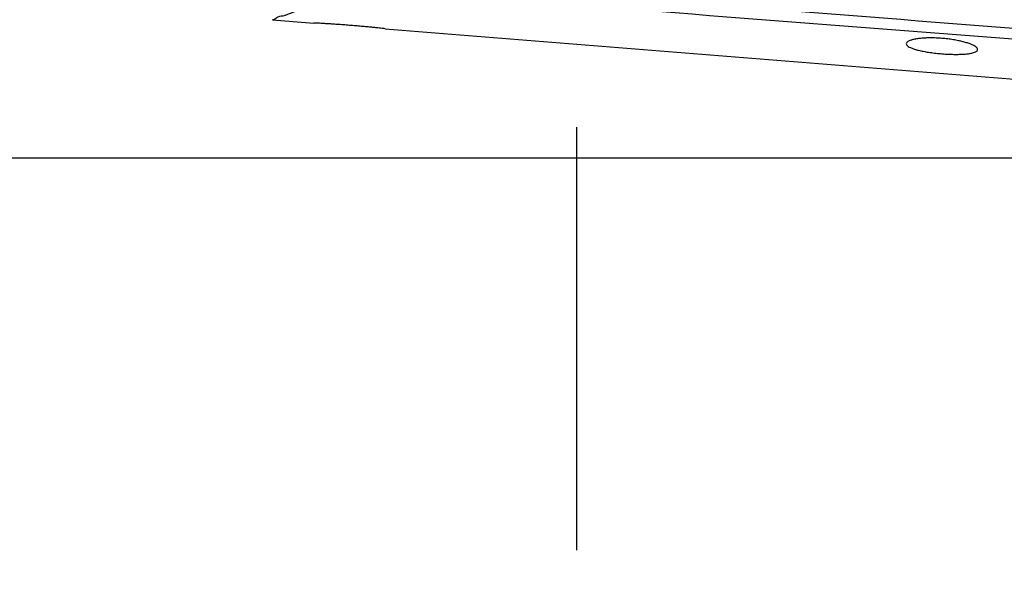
# Model space of a CAD drawing. Header units: millimetres. Extents: x 0 to 594, y 0 to 420.
# Tile 6 of 256: x 74 to 85, y 264 to 270. Entities that reach past the tile are written whole.
import ezdxf

# ---------------------------------------------------------------- set-up
doc = ezdxf.new("R2010")
doc.units = ezdxf.units.MM
doc.header["$LTSCALE"] = 32.67
doc.linetypes.add('CENTER', pattern=[0.6, 0.375, -0.075, 0.075, -0.075])
doc.linetypes.add('PHANTOM', pattern=[0.8, 0.45, -0.05, 0.1, -0.05, 0.1, -0.05])
doc.layers.get('0').update_dxf_attribs({"linetype": 'CONTINUOUS'})
for name, color, linetype in [('CRV', 7, 'CONTINUOUS'), ('DEFAULT_1', 7, 'CENTER'), ('DRIV_DIM', 7, 'CONTINUOUS')]:
    doc.layers.add(name, color=color, linetype=linetype)
doc.styles.get("Standard").update_dxf_attribs({"font": 'MS PGothic.ttf', "width": 0.8})
doc.dimstyles.new('DIMSTYLE_1', dxfattribs={"dimtxt": 3.8, "dimasz": 1.8, "dimexe": 0.18, "dimexo": 0.0625, "dimgap": 0.09, "dimtad": 1, "dimdec": 3, "dimlfac": 10, "dimdsep": 46, "dimtxsty": 'STANDARD', "dimblk": 'OPEN', "dimblk1": 'OPEN', "dimblk2": 'OPEN', "dimcen": 0.09, "dimadec": 0, "dimazin": 0, "dimtp": 0.001, "dimtm": 0.001, "dimtfac": 1, "dimtdec": 3, "dimtofl": 0, "dimtmove": 0, "dimatfit": 3, "dimldrblk": 'OPEN', "dimfxl": 1, "dimtolj": 1, "dimarcsym": 0})
doc.dimstyles.new('DIMSTYLE_3', dxfattribs={"dimtxt": 3.8, "dimasz": 1.8, "dimexe": 0.18, "dimexo": 0.0625, "dimgap": 0.09, "dimtad": 1, "dimdec": 3, "dimlfac": 10, "dimdsep": 46, "dimtxsty": 'STANDARD', "dimblk": 'OPEN', "dimblk1": 'OPEN', "dimblk2": 'OPEN', "dimcen": 0.09, "dimadec": 0, "dimazin": 0, "dimtp": 0.5, "dimtm": 0.5, "dimtfac": 1, "dimtdec": 3, "dimtofl": 0, "dimtmove": 0, "dimatfit": 3, "dimldrblk": 'OPEN', "dimfxl": 1, "dimtolj": 1, "dimarcsym": 0})

# ---------------------------------------------------------------- blocks, each defined once
blk = doc.blocks.new('_OPEN')
at = {"color": 0, "linetype": 'ByBlock'}
for p, q in [((0, 0), (-1, 0.342)), ((-1, -0.342), (0, 0)), ((-1, 0), (0, 0))]:
    blk.add_line(p, q, dxfattribs=at)
blk = doc.blocks.new('*D2')
at = {"layer": 'DRIV_DIM', "color": 2, "linetype": 'Continuous'}
for p, q in [((94.274, 284.722), (44.799, 284.722)), ((46.799, 284.722), (46.799, 276.622)), ((46.799, 268.522), (46.799, 276.622)), ((94.274, 268.522), (44.799, 268.522))]:
    blk.add_line(p, q, dxfattribs=at)
at = {"layer": 'DRIV_DIM', "color": 2, "linetype": 'Continuous', "xscale": 1.8, "yscale": 1.8, "zscale": 1.8}
for p, rotation in [((46.799, 284.722), 90), ((46.799, 268.522), 270)]:
    blk.add_blockref('_OPEN', p, dxfattribs=dict(at, rotation=rotation))
at = {"layer": 'DRIV_DIM', "color": 2, "linetype": 'Continuous', "width": 0.8}
blk.add_text('162', height=3.8, rotation=90, dxfattribs=at).set_placement((45.849, 272.821))
blk = doc.blocks.new('*D30')
at = {"layer": 'DRIV_DIM', "color": 2, "linetype": 'Continuous'}
for p, q in [((138.254, 276.422), (63.088, 276.422)), ((141.231, 276.162), (215.255, 263.109))]:
    blk.add_line(p, q, dxfattribs=at)
for points in [[(65.725, 274.63), (65.088, 276.422), (64.494, 274.615)], [(213.556, 261.574), (213.285, 263.457), (212.346, 261.802)]]:
    blk.add_lwpolyline(points, dxfattribs=at)
for start, end in [(180, 265), (265, 350)]:
    blk.add_arc((139.754, 276.422), 74.666, start, end, dxfattribs=at)
at = {"layer": 'DRIV_DIM', "color": 2, "linetype": 'Continuous', "width": 0.766667}
blk.add_text('170%%d', height=3.8, rotation=-27.3246, dxfattribs=at).set_placement((97.66, 207.647))

msp = doc.modelspace()

# ---------------------------------------------------------------- linework, layer by layer
at = {"color": 7, "linetype": 'Continuous'}
for p, q in [((76.34041, 270.07537), (76.80357, 270.03832)), ((77.60357, 269.97432), (95.73367, 268.52391))]:
    msp.add_line(p, q, dxfattribs=at)
at = {"color": 9, "linetype": 'Continuous'}
for points, knots in [([(95.76115, 269.09557), (94.00581, 269.23612), (90.33643, 269.52858), (84.59413, 269.98225), (80.60709, 270.2945), (78.53422, 270.45618)], [0, 0, 0, 0, 5.28285382, 11.0430588, 17.28058198, 17.28058198, 17.28058198, 17.28058198]), ([(77.13024, 270.32928), (77.05591, 270.30793), (76.91918, 270.26781), (76.73136, 270.20748), (76.58288, 270.16312), (76.4634, 270.1129), (76.39915, 270.11128), (76.34503, 270.0647), (76.34057, 270.07741)], [0, 0, 0, 0, 0.232014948, 0.428534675, 0.587651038, 0.707946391, 0.788555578, 0.828965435, 0.828965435, 0.828965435, 0.828965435]), ([(95.75279, 268.98532), (93.99748, 269.12435), (90.32814, 269.41365), (84.5859, 269.86232), (80.5989, 270.1711), (78.52604, 270.33098)], [0, 0, 0, 0, 5.28242615, 11.0421779, 17.27922393, 17.27922393, 17.27922393, 17.27922393])]:
    msp.add_open_spline(points, degree=3, knots=knots, dxfattribs=at)
at = {"color": 7, "linetype": 'Continuous'}
for points, knots in [([(77.60357, 269.97432), (77.59662, 269.97509), (77.58113, 269.97678), (77.5541, 269.97969), (77.51965, 269.98332), (77.47669, 269.98772), (77.426, 269.99273), (77.36868, 269.99817), (77.30564, 270.00385), (77.23836, 270.00959), (77.16932, 270.01511), (77.102, 270.02015), (77.03891, 270.02455), (76.98152, 270.0283), (76.93077, 270.0314), (76.88772, 270.03388), (76.85318, 270.03577), (76.82607, 270.03719), (76.81055, 270.03797), (76.80357, 270.03832)], [0, 0, 0, 0, 0.020993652, 0.04672681, 0.081562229, 0.124913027, 0.176291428, 0.2343678, 0.297652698, 0.366181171, 0.436917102, 0.505449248, 0.568690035, 0.626669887, 0.677959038, 0.721243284, 0.756029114, 0.781727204, 0.80267559, 0.80267559, 0.80267559, 0.80267559]), ([(84.25357, 269.74135), (84.25357, 269.74627), (84.24856, 269.75786), (84.23271, 269.77216), (84.2087, 269.78684), (84.17654, 269.80132), (84.13683, 269.81545), (84.09021, 269.82877), (84.0376, 269.84091), (83.97989, 269.85152), (83.91795, 269.86026), (83.85336, 269.86673), (83.78876, 269.87058), (83.72682, 269.87173), (83.66913, 269.87034), (83.61655, 269.8666), (83.56997, 269.86071), (83.53033, 269.85293), (83.49824, 269.84358), (83.47432, 269.83275), (83.45828, 269.8208), (83.45357, 269.80997), (83.45357, 269.80535)], [0, 0, 0, 0, 0.014763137, 0.035436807, 0.063514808, 0.098884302, 0.141055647, 0.189869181, 0.244264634, 0.302986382, 0.365822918, 0.431868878, 0.497698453, 0.559902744, 0.617657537, 0.670753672, 0.717997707, 0.758395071, 0.791875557, 0.818007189, 0.836934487, 0.85080324, 0.85080324, 0.85080324, 0.85080324]), ([(83.45357, 269.80535), (83.45357, 269.80027), (83.45911, 269.78828), (83.47664, 269.77436), (83.50297, 269.76051), (83.53828, 269.74727), (83.58185, 269.73465), (83.63292, 269.72298), (83.69031, 269.71249), (83.75313, 269.70339), (83.81995, 269.69594), (83.88844, 269.69048), (83.95523, 269.68728), (84.018, 269.68638), (84.0753, 269.68772), (84.12621, 269.69126), (84.16956, 269.69694), (84.20463, 269.70455), (84.23067, 269.71414), (84.24837, 269.72541), (84.25357, 269.7366), (84.25357, 269.74135)], [0, 0, 0, 0, 0.015238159, 0.036762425, 0.066468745, 0.104202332, 0.149688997, 0.202480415, 0.261268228, 0.324671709, 0.392870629, 0.462944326, 0.530745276, 0.593448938, 0.651220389, 0.702658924, 0.746474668, 0.782318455, 0.809988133, 0.829632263, 0.843884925, 0.843884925, 0.843884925, 0.843884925])]:
    msp.add_open_spline(points, degree=3, knots=knots, dxfattribs=at)
at = {"layer": 'CRV', "color": 8, "linetype": 'PHANTOM'}
for radius in [116.9528, 108.9528]:
    msp.add_arc((139.75357, 276.42232), radius, 10, 350, dxfattribs=at)
at = {"layer": 'DEFAULT_1', "color": 7, "linetype": 'CENTER'}
msp.add_line((79.75357, 288.47232), (79.75357, 264.12655), dxfattribs=at)

# ---------------------------------------------------------------- dimensions: what is measured, and where the dimension line sits
at = {"layer": 'DRIV_DIM', "color": 2, "linetype": 'Continuous'}
dim = msp.add_linear_dim(base=(46.79874, 268.52232), p1=(94.27354, 284.72232), p2=(94.27354, 268.52232), angle=270, dimstyle='DIMSTYLE_1', dxfattribs=at)
dim.commit()
dim.dimension.update_dxf_attribs({"geometry": '*D2', "text_midpoint": (43.94874, 277.38116), "dimtype": 160})
dim = msp.add_angular_dim_2l(base=(133.24601, 202.04059), line1=((138.25357, 276.42232), (63.08772, 276.42232)), line2=((215.2547, 263.10944), (141.23078, 276.16185)), dimstyle='DIMSTYLE_3', dxfattribs=at)
dim.commit()
dim.dimension.update_dxf_attribs({"geometry": '*D30', "text_midpoint": (103.70872, 206.66028), "dimtype": 162})

doc.saveas('drawing.dxf')
